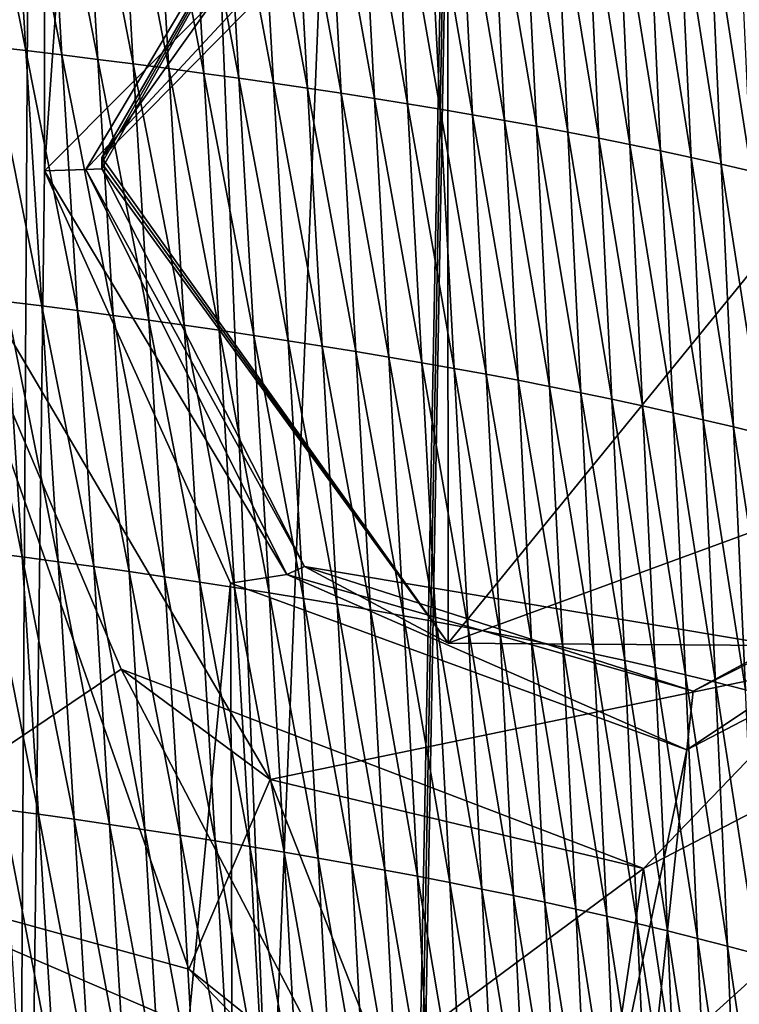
# Model space of a CAD drawing. Extents: x -65 to 446, y -88 to 1542.
# Tile 44 of 223: x 54.23 to 58.78, y -75.46 to -69.23. Entities that reach past the tile are written whole.
import ezdxf

# ---------------------------------------------------------------- set-up
doc = ezdxf.new("R2010")
doc.units = 0
doc.header["$LTSCALE"] = 74.25
for name, color, linetype in [('253', 7, 'CONTINUOUS'), ('259', 7, 'CONTINUOUS'), ('289', 7, 'CONTINUOUS'), ('290', 7, 'CONTINUOUS'), ('360', 7, 'CONTINUOUS'), ('370', 7, 'CONTINUOUS'), ('553', 7, 'CONTINUOUS'), ('641', 7, 'CONTINUOUS'), ('642', 7, 'CONTINUOUS'), ('673', 7, 'CONTINUOUS'), ('674', 7, 'CONTINUOUS'), ('739', 7, 'CONTINUOUS'), ('937', 7, 'CONTINUOUS')]:
    doc.layers.add(name, color=color, linetype=linetype)

msp = doc.modelspace()

# ---------------------------------------------------------------- linework, layer by layer
at = {"layer": '253', "color": 7, "linetype": 'CONTINUOUS'}
for points in [[(53.5, -70.1, -13.5554), (54.8775, -66.8596, -13.1229), (53.5, -50.6, -13.5554), (53.5, -70.1, -13.5554)], [(62.5, -70.1, -6.3048), (62.5, -50.6, -6.3048), (58.1748, -55.0966, -11.3654), (62.5, -70.1, -6.3048)], [(58.1912, -65.6041, -11.3536), (62.5, -70.1, -6.3048), (58.1748, -55.0966, -11.3654), (58.1912, -65.6041, -11.3536)], [(53.5, -70.1, -13.5554), (53, -74.6, -13.6748), (54.8736, -73.3366, -13.1243), (53.5, -70.1, -13.5554)], [(59.8267, -85.5815, -9.9718), (62.5, -70.1, -6.3048), (58.1748, -74.5966, -11.3654), (59.8267, -85.5815, -9.9718)], [(53, -74.6, -13.6748), (56.2702, -76.0088, -12.5174), (54.8736, -73.3366, -13.1243), (53, -74.6, -13.6748)], [(54.8736, -73.3366, -13.1243), (56.2702, -76.0088, -12.5174), (58.1748, -74.5966, -11.3654), (54.8736, -73.3366, -13.1243)], [(56.2702, -76.0088, -12.5174), (57.5, -79.1, -11.8216), (58.1748, -74.5966, -11.3654), (56.2702, -76.0088, -12.5174)], [(57.5, -79.1, -11.8216), (59.8267, -85.5815, -9.9718), (58.1748, -74.5966, -11.3654), (57.5, -79.1, -11.8216)]]:
    msp.add_3dface(points, dxfattribs=at)
at = {"layer": '259', "color": 7, "linetype": 'CONTINUOUS'}
for points in [[(62.6, -35.2556, 0), (50, -35.0357, 12.6), (62.0607, -77, 3.647), (62.6, -35.2556, 0)], [(62.0607, -77, 3.647), (50, -35.0357, 12.6), (50, -77, 12.6), (62.0607, -77, 3.647)], [(55.86, -54.5586, -11.1544), (53.5, -70.1, -12.1041), (53.5, -50.6, -12.1041), (55.86, -54.5586, -11.1544)], [(56.0941, -66.0235, -11.0282), (53.5, -70.1, -12.1041), (55.86, -54.5586, -11.1544), (56.0941, -66.0235, -11.0282)], [(55.3015, -75.2331, -11.4304), (53, -74.6, -12.2376), (53.5, -70.1, -12.1041), (55.3015, -75.2331, -11.4304)], [(55.8144, -74.0336, -11.1782), (55.3015, -75.2331, -11.4304), (53.5, -70.1, -12.1041), (55.8144, -74.0336, -11.1782)], [(61.5655, -72.8454, -5), (56.9799, -77, -10.49), (55.8144, -74.0336, -11.1782), (61.5655, -72.8454, -5)], [(62.0607, -77, 3.647), (56.9799, -77, -10.49), (61.5655, -72.8454, -5), (62.0607, -77, 3.647)], [(56.9799, -77, -10.49), (55.3015, -75.2331, -11.4304), (55.8144, -74.0336, -11.1782), (56.9799, -77, -10.49)]]:
    msp.add_3dface(points, dxfattribs=at)
at = {"layer": '289', "color": 7, "linetype": 'CONTINUOUS'}
for points in [[(54.6499, -70.1768, -15.207), (54.7508, -70.1726, -14.9057), (56.032, -72.6864, -14.4022), (54.6499, -70.1768, -15.207)], [(54.3881, -70.1838, -15.3865), (54.6499, -70.1768, -15.207), (55.9194, -72.737, -14.7501), (54.3881, -70.1838, -15.3865)], [(55.5642, -72.7931, -15.0013), (54.3881, -70.1838, -15.3865), (55.9194, -72.737, -14.7501), (55.5642, -72.7931, -15.0013)], [(55.9194, -72.737, -14.7501), (54.6499, -70.1768, -15.207), (56.032, -72.6864, -14.4022), (55.9194, -72.737, -14.7501)], [(61.379, -72.3185, -11.248), (58.4496, -73.8453, -13.5869), (60.6705, -72.3728, -11.5901), (61.379, -72.3185, -11.248)], [(60.6705, -72.3728, -11.5901), (58.4496, -73.8453, -13.5869), (58.4885, -73.4753, -13.3799), (60.6705, -72.3728, -11.5901)], [(60.6705, -72.3728, -11.5901), (58.4885, -73.4753, -13.3799), (59.0211, -73.1854, -12.4909), (60.6705, -72.3728, -11.5901)], [(58.4885, -73.4753, -13.3799), (55.9194, -72.737, -14.7501), (56.032, -72.6864, -14.4022), (58.4885, -73.4753, -13.3799)], [(59.0211, -73.1854, -12.4909), (58.4885, -73.4753, -13.3799), (56.032, -72.6864, -14.4022), (59.0211, -73.1854, -12.4909)], [(58.4496, -73.8453, -13.5869), (55.5642, -72.7931, -15.0013), (55.9194, -72.737, -14.7501), (58.4496, -73.8453, -13.5869)], [(58.4885, -73.4753, -13.3799), (58.4496, -73.8453, -13.5869), (55.9194, -72.737, -14.7501), (58.4885, -73.4753, -13.3799)]]:
    msp.add_3dface(points, dxfattribs=at)
at = {"layer": '290', "color": 7, "linetype": 'CONTINUOUS'}
for points in [[(54.3881, -70.1838, -15.3865), (58.2036, -66.3502, -13.7368), (54.6499, -70.1768, -15.207), (54.3881, -70.1838, -15.3865)], [(54.6499, -70.1768, -15.207), (58.2036, -66.3502, -13.7368), (56.4886, -67.0889, -14.4969), (54.6499, -70.1768, -15.207)], [(54.75, -70.1, -14.906), (56.4886, -67.0889, -14.4969), (57.9507, -66.8504, -13.3093), (54.75, -70.1, -14.906)], [(54.6499, -70.1768, -15.207), (56.4886, -67.0889, -14.4969), (54.7508, -70.1726, -14.9057), (54.6499, -70.1768, -15.207)], [(54.7502, -70.1367, -14.9059), (56.4886, -67.0889, -14.4969), (54.75, -70.1, -14.906), (54.7502, -70.1367, -14.9059)], [(54.7508, -70.1726, -14.9057), (56.4886, -67.0889, -14.4969), (54.7502, -70.1367, -14.9059), (54.7508, -70.1726, -14.9057)]]:
    msp.add_3dface(points, dxfattribs=at)
at = {"layer": '360', "color": 7, "linetype": 'CONTINUOUS'}
for points in [[(54.1744, -87.3989, -15.4458), (53.3836, -34.5, -15.6381), (54.3881, -50.6838, -15.3865), (54.1744, -87.3989, -15.4458)], [(54.3881, -70.1838, -15.3865), (54.1744, -87.3989, -15.4458), (54.3881, -50.6838, -15.3865), (54.3881, -70.1838, -15.3865)], [(55.5642, -53.2931, -15.0013), (54.3881, -70.1838, -15.3865), (54.3881, -50.6838, -15.3865), (55.5642, -53.2931, -15.0013)], [(58.2036, -66.3502, -13.7368), (54.3881, -70.1838, -15.3865), (55.5642, -53.2931, -15.0013), (58.2036, -66.3502, -13.7368)], [(62.8001, -87.2398, -9.5999), (57, -87.3898, -14.3875), (62.1278, -70.0052, -10.4363), (62.8001, -87.2398, -9.5999)], [(62.1278, -70.0052, -10.4363), (57, -87.3898, -14.3875), (61.379, -72.3185, -11.248), (62.1278, -70.0052, -10.4363)], [(55.5642, -72.7931, -15.0013), (54.1744, -87.3989, -15.4458), (54.3881, -70.1838, -15.3865), (55.5642, -72.7931, -15.0013)], [(61.379, -72.3185, -11.248), (57, -87.3898, -14.3875), (58.4496, -73.8453, -13.5869), (61.379, -72.3185, -11.248)], [(55.6123, -87.3959, -14.9834), (54.1744, -87.3989, -15.4458), (55.5642, -72.7931, -15.0013), (55.6123, -87.3959, -14.9834)], [(58.4496, -73.8453, -13.5869), (55.6123, -87.3959, -14.9834), (55.5642, -72.7931, -15.0013), (58.4496, -73.8453, -13.5869)], [(57, -87.3898, -14.3875), (55.6123, -87.3959, -14.9834), (58.4496, -73.8453, -13.5869), (57, -87.3898, -14.3875)]]:
    msp.add_3dface(points, dxfattribs=at)
at = {"layer": '370', "color": 7, "linetype": 'CONTINUOUS'}
for points in [[(53, -74.6, -13.6748), (53, -74.6, -12.2376), (55.3015, -75.2331, -11.4304), (53, -74.6, -13.6748)], [(56.2702, -76.0088, -12.5174), (53, -74.6, -13.6748), (55.3015, -75.2331, -11.4304), (56.2702, -76.0088, -12.5174)], [(56.9799, -77, -10.49), (56.2702, -76.0088, -12.5174), (55.3015, -75.2331, -11.4304), (56.9799, -77, -10.49)]]:
    msp.add_3dface(points, dxfattribs=at)
at = {"layer": '553', "color": 7, "linetype": 'CONTINUOUS'}
for points in [[(54.75, -70.1, -11.6704), (56.9368, -67.0288, -10.5186), (56.9406, -73.1725, -10.5161), (54.75, -70.1, -11.6704)], [(56.9368, -67.0288, -10.5186), (60.794, -68.4398, -6.5), (56.9406, -73.1725, -10.5161), (56.9368, -67.0288, -10.5186)], [(56.9406, -73.1725, -10.5161), (60.794, -68.4398, -6.5), (60.794, -71.7602, -6.5), (56.9406, -73.1725, -10.5161)]]:
    msp.add_3dface(points, dxfattribs=at)
at = {"layer": '641', "color": 7, "linetype": 'CONTINUOUS'}
for points in [[(54.75, -70.1, -14.906), (57.9507, -66.8504, -13.3093), (54.75, -70.1, -11.6704), (54.75, -70.1, -14.906)], [(54.75, -70.1, -11.6704), (57.9507, -66.8504, -13.3093), (56.9368, -67.0288, -10.5186), (54.75, -70.1, -11.6704)]]:
    msp.add_3dface(points, dxfattribs=at)
at = {"layer": '642', "color": 7, "linetype": 'CONTINUOUS'}
for points in [[(54.7502, -70.1367, -14.9059), (54.75, -70.1, -14.906), (56.9406, -73.1725, -10.5161), (54.7502, -70.1367, -14.9059)], [(54.75, -70.1, -14.906), (54.75, -70.1, -11.6704), (56.9406, -73.1725, -10.5161), (54.75, -70.1, -14.906)], [(54.7508, -70.1726, -14.9057), (54.7502, -70.1367, -14.9059), (56.9406, -73.1725, -10.5161), (54.7508, -70.1726, -14.9057)], [(56.032, -72.6864, -14.4022), (54.7508, -70.1726, -14.9057), (56.9406, -73.1725, -10.5161), (56.032, -72.6864, -14.4022)], [(59.0211, -73.1854, -12.4909), (56.9406, -73.1725, -10.5161), (60.794, -71.7602, -6.5), (59.0211, -73.1854, -12.4909)], [(59.0211, -73.1854, -12.4909), (56.032, -72.6864, -14.4022), (56.9406, -73.1725, -10.5161), (59.0211, -73.1854, -12.4909)]]:
    msp.add_3dface(points, dxfattribs=at)
at = {"layer": '673', "color": 7, "linetype": 'CONTINUOUS'}
for points in [[(62.5, -70.1, -6.3048), (58.1912, -65.6041, -11.3536), (62.5, -70.1, -5), (62.5, -70.1, -6.3048)], [(62.5, -70.1, -5), (58.1912, -65.6041, -11.3536), (62.26, -68.6499, -5), (62.5, -70.1, -5)], [(53.5, -70.1, -12.1041), (56.0941, -66.0235, -11.0282), (53.5, -70.1, -13.5554), (53.5, -70.1, -12.1041)], [(56.0941, -66.0235, -11.0282), (54.8775, -66.8596, -13.1229), (53.5, -70.1, -13.5554), (56.0941, -66.0235, -11.0282)]]:
    msp.add_3dface(points, dxfattribs=at)
at = {"layer": '674', "color": 7, "linetype": 'CONTINUOUS'}
for points in [[(55.8144, -74.0336, -11.1782), (53.5, -70.1, -12.1041), (54.8736, -73.3366, -13.1243), (55.8144, -74.0336, -11.1782)], [(53.5, -70.1, -12.1041), (53.5, -70.1, -13.5554), (54.8736, -73.3366, -13.1243), (53.5, -70.1, -12.1041)], [(62.5, -70.1, -6.3048), (61.5655, -72.8454, -5), (58.1748, -74.5966, -11.3654), (62.5, -70.1, -6.3048)], [(61.5655, -72.8454, -5), (55.8144, -74.0336, -11.1782), (58.1748, -74.5966, -11.3654), (61.5655, -72.8454, -5)], [(55.8144, -74.0336, -11.1782), (54.8736, -73.3366, -13.1243), (58.1748, -74.5966, -11.3654), (55.8144, -74.0336, -11.1782)]]:
    msp.add_3dface(points, dxfattribs=at)
at = {"layer": '739', "color": 7, "linetype": 'CONTINUOUS'}
for points in [[(54.0933, -33.843, 13.9243), (57.5549, -33.8057, 11.7864), (55.8127, -76.7334, 17.4236), (54.0933, -33.843, 13.9243)], [(55.8127, -76.7334, 17.4236), (57.5549, -33.8057, 11.7864), (56.7, -79.1, 17.0082), (55.8127, -76.7334, 17.4236)], [(56.7, -81.041, 17.2233), (57.5549, -33.8057, 11.7864), (59.7708, -81.9913, 13.5274), (56.7, -81.041, 17.2233)], [(56.7, -81.041, 17.2233), (56.7, -80.0717, 17.1158), (57.5549, -33.8057, 11.7864), (56.7, -81.041, 17.2233)], [(56.7, -79.1, 17.0082), (57.5549, -33.8057, 11.7864), (56.7, -80.0717, 17.1158), (56.7, -79.1, 17.0082)], [(59.7708, -81.9913, 13.5274), (57.5549, -33.8057, 11.7864), (59.9522, -45.5035, 9.8465), (59.7708, -81.9913, 13.5274)], [(53.1, -75.5, 18.618), (54.0933, -33.843, 13.9243), (55.8127, -76.7334, 17.4236), (53.1, -75.5, 18.618)]]:
    msp.add_3dface(points, dxfattribs=at)
at = {"layer": '937', "color": 7, "linetype": 'CONTINUOUS'}
for points in [[(54.0418, -69.3975, 20.7938), (54.2702, -69.424, 20.7145), (53.9444, -67.7787, 20.645), (54.0418, -69.3975, 20.7938)], [(53.9444, -67.7787, 20.645), (54.2702, -69.424, 20.7145), (54.1737, -67.8035, 20.5661), (53.9444, -67.7787, 20.645)], [(54.2702, -69.424, 20.7145), (54.4978, -69.4514, 20.6307), (54.1737, -67.8035, 20.5661), (54.2702, -69.424, 20.7145)], [(54.1737, -67.8035, 20.5661), (54.4978, -69.4514, 20.6307), (54.4022, -67.8292, 20.4827), (54.1737, -67.8035, 20.5661)], [(54.4978, -69.4514, 20.6307), (54.7244, -69.4796, 20.5429), (54.4022, -67.8292, 20.4827), (54.4978, -69.4514, 20.6307)], [(54.4022, -67.8292, 20.4827), (54.7244, -69.4796, 20.5429), (54.6295, -67.8556, 20.3952), (54.4022, -67.8292, 20.4827)], [(54.7244, -69.4796, 20.5429), (54.9497, -69.5086, 20.4515), (54.6295, -67.8556, 20.3952), (54.7244, -69.4796, 20.5429)], [(54.6295, -67.8556, 20.3952), (54.9497, -69.5086, 20.4515), (54.8556, -67.8828, 20.3042), (54.6295, -67.8556, 20.3952)], [(54.9497, -69.5086, 20.4515), (55.1737, -69.5382, 20.3571), (54.8556, -67.8828, 20.3042), (54.9497, -69.5086, 20.4515)], [(54.8556, -67.8828, 20.3042), (55.1737, -69.5382, 20.3571), (55.0804, -67.9106, 20.2102), (54.8556, -67.8828, 20.3042)], [(55.1737, -69.5382, 20.3571), (55.3961, -69.5684, 20.2601), (55.0804, -67.9106, 20.2102), (55.1737, -69.5382, 20.3571)], [(55.0804, -67.9106, 20.2102), (55.3961, -69.5684, 20.2601), (55.3036, -67.9389, 20.1136), (55.0804, -67.9106, 20.2102)], [(55.3961, -69.5684, 20.2601), (55.6167, -69.5991, 20.1606), (55.3036, -67.9389, 20.1136), (55.3961, -69.5684, 20.2601)], [(55.3036, -67.9389, 20.1136), (55.6167, -69.5991, 20.1606), (55.525, -67.9677, 20.0146), (55.3036, -67.9389, 20.1136)], [(55.6167, -69.5991, 20.1606), (55.835, -69.6304, 20.0586), (55.525, -67.9677, 20.0146), (55.6167, -69.5991, 20.1606)], [(55.525, -67.9677, 20.0146), (55.835, -69.6304, 20.0586), (55.7442, -67.997, 19.913), (55.525, -67.9677, 20.0146)], [(55.835, -69.6304, 20.0586), (56.0509, -69.6622, 19.9542), (55.7442, -67.997, 19.913), (55.835, -69.6304, 20.0586)], [(55.7442, -67.997, 19.913), (56.0509, -69.6622, 19.9542), (55.9611, -68.0268, 19.8091), (55.7442, -67.997, 19.913)], [(56.0509, -69.6622, 19.9542), (56.2643, -69.6944, 19.8472), (55.9611, -68.0268, 19.8091), (56.0509, -69.6622, 19.9542)], [(55.9611, -68.0268, 19.8091), (56.2643, -69.6944, 19.8472), (56.1755, -68.057, 19.7027), (55.9611, -68.0268, 19.8091)], [(56.2643, -69.6944, 19.8472), (56.4752, -69.7273, 19.7375), (56.1755, -68.057, 19.7027), (56.2643, -69.6944, 19.8472)], [(56.1755, -68.057, 19.7027), (56.4752, -69.7273, 19.7375), (56.3875, -68.0878, 19.5934), (56.1755, -68.057, 19.7027)], [(56.4752, -69.7273, 19.7375), (56.6838, -69.7607, 19.6246), (56.3875, -68.0878, 19.5934), (56.4752, -69.7273, 19.7375)], [(56.3875, -68.0878, 19.5934), (56.6838, -69.7607, 19.6246), (56.5973, -68.1191, 19.4811), (56.3875, -68.0878, 19.5934)], [(56.6838, -69.7607, 19.6246), (56.8902, -69.7949, 19.5082), (56.5973, -68.1191, 19.4811), (56.6838, -69.7607, 19.6246)], [(56.5973, -68.1191, 19.4811), (56.8902, -69.7949, 19.5082), (56.8049, -68.1511, 19.3654), (56.5973, -68.1191, 19.4811)], [(56.8902, -69.7949, 19.5082), (57.0946, -69.8298, 19.3882), (56.8049, -68.1511, 19.3654), (56.8902, -69.7949, 19.5082)], [(56.8049, -68.1511, 19.3654), (57.0946, -69.8298, 19.3882), (57.0105, -68.1838, 19.246), (56.8049, -68.1511, 19.3654)], [(57.0946, -69.8298, 19.3882), (57.297, -69.8655, 19.2643), (57.0105, -68.1838, 19.246), (57.0946, -69.8298, 19.3882)], [(57.0105, -68.1838, 19.246), (57.297, -69.8655, 19.2643), (57.2141, -68.2173, 19.1227), (57.0105, -68.1838, 19.246)], [(57.297, -69.8655, 19.2643), (57.4976, -69.902, 19.1361), (57.2141, -68.2173, 19.1227), (57.297, -69.8655, 19.2643)], [(57.2141, -68.2173, 19.1227), (57.4976, -69.902, 19.1361), (57.4159, -68.2515, 18.9952), (57.2141, -68.2173, 19.1227)], [(57.4976, -69.902, 19.1361), (57.6964, -69.9395, 19.0035), (57.4159, -68.2515, 18.9952), (57.4976, -69.902, 19.1361)], [(57.4159, -68.2515, 18.9952), (57.6964, -69.9395, 19.0035), (57.616, -68.2867, 18.8633), (57.4159, -68.2515, 18.9952)], [(57.6964, -69.9395, 19.0035), (57.8936, -69.978, 18.8662), (57.616, -68.2867, 18.8633), (57.6964, -69.9395, 19.0035)], [(57.616, -68.2867, 18.8633), (57.8936, -69.978, 18.8662), (57.8144, -68.3228, 18.7267), (57.616, -68.2867, 18.8633)], [(57.8936, -69.978, 18.8662), (58.0891, -70.0175, 18.7238), (57.8144, -68.3228, 18.7267), (57.8936, -69.978, 18.8662)], [(57.8144, -68.3228, 18.7267), (58.0891, -70.0175, 18.7238), (58.011, -68.3599, 18.5851), (57.8144, -68.3228, 18.7267)], [(58.0891, -70.0175, 18.7238), (58.283, -70.0581, 18.576), (58.011, -68.3599, 18.5851), (58.0891, -70.0175, 18.7238)], [(58.011, -68.3599, 18.5851), (58.283, -70.0581, 18.576), (58.2059, -68.398, 18.4381), (58.011, -68.3599, 18.5851)], [(58.283, -70.0581, 18.576), (58.4753, -70.0998, 18.4227), (58.2059, -68.398, 18.4381), (58.283, -70.0581, 18.576)], [(58.2059, -68.398, 18.4381), (58.4753, -70.0998, 18.4227), (58.3991, -68.4372, 18.2856), (58.2059, -68.398, 18.4381)], [(58.4753, -70.0998, 18.4227), (58.666, -70.1428, 18.2636), (58.3991, -68.4372, 18.2856), (58.4753, -70.0998, 18.4227)], [(58.3991, -68.4372, 18.2856), (58.666, -70.1428, 18.2636), (58.5907, -68.4776, 18.1274), (58.3991, -68.4372, 18.2856)], [(58.666, -70.1428, 18.2636), (58.8553, -70.187, 18.0984), (58.5907, -68.4776, 18.1274), (58.666, -70.1428, 18.2636)], [(58.5907, -68.4776, 18.1274), (58.8553, -70.187, 18.0984), (58.7806, -68.5193, 17.9631), (58.5907, -68.4776, 18.1274)], [(54.1438, -71.011, 20.9393), (54.3711, -71.0392, 20.8595), (54.0418, -69.3975, 20.7938), (54.1438, -71.011, 20.9393)], [(54.0418, -69.3975, 20.7938), (54.3711, -71.0392, 20.8595), (54.2702, -69.424, 20.7145), (54.0418, -69.3975, 20.7938)], [(54.3711, -71.0392, 20.8595), (54.5977, -71.0684, 20.7753), (54.2702, -69.424, 20.7145), (54.3711, -71.0392, 20.8595)], [(54.2702, -69.424, 20.7145), (54.5977, -71.0684, 20.7753), (54.4978, -69.4514, 20.6307), (54.2702, -69.424, 20.7145)], [(54.5977, -71.0684, 20.7753), (54.8233, -71.0984, 20.6871), (54.4978, -69.4514, 20.6307), (54.5977, -71.0684, 20.7753)], [(54.4978, -69.4514, 20.6307), (54.8233, -71.0984, 20.6871), (54.7244, -69.4796, 20.5429), (54.4978, -69.4514, 20.6307)], [(54.8233, -71.0984, 20.6871), (55.0478, -71.1292, 20.5954), (54.7244, -69.4796, 20.5429), (54.8233, -71.0984, 20.6871)], [(54.7244, -69.4796, 20.5429), (55.0478, -71.1292, 20.5954), (54.9497, -69.5086, 20.4515), (54.7244, -69.4796, 20.5429)], [(55.0478, -71.1292, 20.5954), (55.2709, -71.1607, 20.5006), (54.9497, -69.5086, 20.4515), (55.0478, -71.1292, 20.5954)], [(54.9497, -69.5086, 20.4515), (55.2709, -71.1607, 20.5006), (55.1737, -69.5382, 20.3571), (54.9497, -69.5086, 20.4515)], [(55.2709, -71.1607, 20.5006), (55.4924, -71.1928, 20.4032), (55.1737, -69.5382, 20.3571), (55.2709, -71.1607, 20.5006)], [(55.1737, -69.5382, 20.3571), (55.4924, -71.1928, 20.4032), (55.3961, -69.5684, 20.2601), (55.1737, -69.5382, 20.3571)], [(55.4924, -71.1928, 20.4032), (55.7119, -71.2256, 20.3032), (55.3961, -69.5684, 20.2601), (55.4924, -71.1928, 20.4032)], [(55.3961, -69.5684, 20.2601), (55.7119, -71.2256, 20.3032), (55.6167, -69.5991, 20.1606), (55.3961, -69.5684, 20.2601)], [(55.7119, -71.2256, 20.3032), (55.9293, -71.2589, 20.2007), (55.6167, -69.5991, 20.1606), (55.7119, -71.2256, 20.3032)], [(55.6167, -69.5991, 20.1606), (55.9293, -71.2589, 20.2007), (55.835, -69.6304, 20.0586), (55.6167, -69.5991, 20.1606)], [(55.9293, -71.2589, 20.2007), (56.1441, -71.2927, 20.0957), (55.835, -69.6304, 20.0586), (55.9293, -71.2589, 20.2007)], [(55.835, -69.6304, 20.0586), (56.1441, -71.2927, 20.0957), (56.0509, -69.6622, 19.9542), (55.835, -69.6304, 20.0586)], [(56.1441, -71.2927, 20.0957), (56.3562, -71.3271, 19.9882), (56.0509, -69.6622, 19.9542), (56.1441, -71.2927, 20.0957)], [(56.0509, -69.6622, 19.9542), (56.3562, -71.3271, 19.9882), (56.2643, -69.6944, 19.8472), (56.0509, -69.6622, 19.9542)], [(56.3562, -71.3271, 19.9882), (56.5659, -71.3621, 19.8779), (56.2643, -69.6944, 19.8472), (56.3562, -71.3271, 19.9882)], [(56.2643, -69.6944, 19.8472), (56.5659, -71.3621, 19.8779), (56.4752, -69.7273, 19.7375), (56.2643, -69.6944, 19.8472)], [(56.5659, -71.3621, 19.8779), (56.7732, -71.3977, 19.7644), (56.4752, -69.7273, 19.7375), (56.5659, -71.3621, 19.8779)], [(56.4752, -69.7273, 19.7375), (56.7732, -71.3977, 19.7644), (56.6838, -69.7607, 19.6246), (56.4752, -69.7273, 19.7375)], [(56.7732, -71.3977, 19.7644), (56.9782, -71.4341, 19.6474), (56.6838, -69.7607, 19.6246), (56.7732, -71.3977, 19.7644)], [(56.6838, -69.7607, 19.6246), (56.9782, -71.4341, 19.6474), (56.8902, -69.7949, 19.5082), (56.6838, -69.7607, 19.6246)], [(56.9782, -71.4341, 19.6474), (57.1812, -71.4713, 19.5268), (56.8902, -69.7949, 19.5082), (56.9782, -71.4341, 19.6474)], [(56.8902, -69.7949, 19.5082), (57.1812, -71.4713, 19.5268), (57.0946, -69.8298, 19.3882), (56.8902, -69.7949, 19.5082)], [(57.1812, -71.4713, 19.5268), (57.3822, -71.5093, 19.4021), (57.0946, -69.8298, 19.3882), (57.1812, -71.4713, 19.5268)], [(57.0946, -69.8298, 19.3882), (57.3822, -71.5093, 19.4021), (57.297, -69.8655, 19.2643), (57.0946, -69.8298, 19.3882)], [(57.3822, -71.5093, 19.4021), (57.5814, -71.5482, 19.2733), (57.297, -69.8655, 19.2643), (57.3822, -71.5093, 19.4021)], [(57.297, -69.8655, 19.2643), (57.5814, -71.5482, 19.2733), (57.4976, -69.902, 19.1361), (57.297, -69.8655, 19.2643)], [(57.5814, -71.5482, 19.2733), (57.779, -71.5881, 19.1399), (57.4976, -69.902, 19.1361), (57.5814, -71.5482, 19.2733)], [(57.4976, -69.902, 19.1361), (57.779, -71.5881, 19.1399), (57.6964, -69.9395, 19.0035), (57.4976, -69.902, 19.1361)], [(57.779, -71.5881, 19.1399), (57.9748, -71.6289, 19.0019), (57.6964, -69.9395, 19.0035), (57.779, -71.5881, 19.1399)], [(57.6964, -69.9395, 19.0035), (57.9748, -71.6289, 19.0019), (57.8936, -69.978, 18.8662), (57.6964, -69.9395, 19.0035)], [(57.9748, -71.6289, 19.0019), (58.1691, -71.6709, 18.8587), (57.8936, -69.978, 18.8662), (57.9748, -71.6289, 19.0019)], [(57.8936, -69.978, 18.8662), (58.1691, -71.6709, 18.8587), (58.0891, -70.0175, 18.7238), (57.8936, -69.978, 18.8662)], [(58.1691, -71.6709, 18.8587), (58.3619, -71.714, 18.7102), (58.0891, -70.0175, 18.7238), (58.1691, -71.6709, 18.8587)], [(58.0891, -70.0175, 18.7238), (58.3619, -71.714, 18.7102), (58.283, -70.0581, 18.576), (58.0891, -70.0175, 18.7238)], [(58.3619, -71.714, 18.7102), (58.5531, -71.7583, 18.5561), (58.283, -70.0581, 18.576), (58.3619, -71.714, 18.7102)], [(58.283, -70.0581, 18.576), (58.5531, -71.7583, 18.5561), (58.4753, -70.0998, 18.4227), (58.283, -70.0581, 18.576)], [(58.5531, -71.7583, 18.5561), (58.743, -71.8039, 18.3962), (58.4753, -70.0998, 18.4227), (58.5531, -71.7583, 18.5561)], [(58.4753, -70.0998, 18.4227), (58.743, -71.8039, 18.3962), (58.666, -70.1428, 18.2636), (58.4753, -70.0998, 18.4227)], [(58.743, -71.8039, 18.3962), (58.9316, -71.8507, 18.2302), (58.666, -70.1428, 18.2636), (58.743, -71.8039, 18.3962)], [(58.666, -70.1428, 18.2636), (58.9316, -71.8507, 18.2302), (58.8553, -70.187, 18.0984), (58.666, -70.1428, 18.2636)], [(54.0212, -72.5976, 21.1583), (54.2475, -72.6266, 21.0823), (53.9162, -70.9837, 21.0147), (54.0212, -72.5976, 21.1583)], [(53.9162, -70.9837, 21.0147), (54.2475, -72.6266, 21.0823), (54.1438, -71.011, 20.9393), (53.9162, -70.9837, 21.0147)], [(54.2475, -72.6266, 21.0823), (54.4737, -72.6565, 21.002), (54.1438, -71.011, 20.9393), (54.2475, -72.6266, 21.0823)], [(54.1438, -71.011, 20.9393), (54.4737, -72.6565, 21.002), (54.3711, -71.0392, 20.8595), (54.1438, -71.011, 20.9393)], [(54.4737, -72.6565, 21.002), (54.6992, -72.6875, 20.9174), (54.3711, -71.0392, 20.8595), (54.4737, -72.6565, 21.002)], [(54.3711, -71.0392, 20.8595), (54.6992, -72.6875, 20.9174), (54.5977, -71.0684, 20.7753), (54.3711, -71.0392, 20.8595)], [(54.6992, -72.6875, 20.9174), (54.9238, -72.7193, 20.8288), (54.5977, -71.0684, 20.7753), (54.6992, -72.6875, 20.9174)], [(54.5977, -71.0684, 20.7753), (54.9238, -72.7193, 20.8288), (54.8233, -71.0984, 20.6871), (54.5977, -71.0684, 20.7753)], [(54.9238, -72.7193, 20.8288), (55.1472, -72.7519, 20.7367), (54.8233, -71.0984, 20.6871), (54.9238, -72.7193, 20.8288)], [(54.8233, -71.0984, 20.6871), (55.1472, -72.7519, 20.7367), (55.0478, -71.1292, 20.5954), (54.8233, -71.0984, 20.6871)], [(55.1472, -72.7519, 20.7367), (55.3693, -72.7853, 20.6416), (55.0478, -71.1292, 20.5954), (55.1472, -72.7519, 20.7367)], [(55.0478, -71.1292, 20.5954), (55.3693, -72.7853, 20.6416), (55.2709, -71.1607, 20.5006), (55.0478, -71.1292, 20.5954)], [(55.3693, -72.7853, 20.6416), (55.5898, -72.8194, 20.5437), (55.2709, -71.1607, 20.5006), (55.3693, -72.7853, 20.6416)], [(55.2709, -71.1607, 20.5006), (55.5898, -72.8194, 20.5437), (55.4924, -71.1928, 20.4032), (55.2709, -71.1607, 20.5006)], [(55.5898, -72.8194, 20.5437), (55.8083, -72.8541, 20.4432), (55.4924, -71.1928, 20.4032), (55.5898, -72.8194, 20.5437)], [(55.4924, -71.1928, 20.4032), (55.8083, -72.8541, 20.4432), (55.7119, -71.2256, 20.3032), (55.4924, -71.1928, 20.4032)], [(55.8083, -72.8541, 20.4432), (56.0246, -72.8894, 20.3402), (55.7119, -71.2256, 20.3032), (55.8083, -72.8541, 20.4432)], [(55.7119, -71.2256, 20.3032), (56.0246, -72.8894, 20.3402), (55.9293, -71.2589, 20.2007), (55.7119, -71.2256, 20.3032)], [(56.0246, -72.8894, 20.3402), (56.2381, -72.9253, 20.2347), (55.9293, -71.2589, 20.2007), (56.0246, -72.8894, 20.3402)], [(55.9293, -71.2589, 20.2007), (56.2381, -72.9253, 20.2347), (56.1441, -71.2927, 20.0957), (55.9293, -71.2589, 20.2007)], [(56.2381, -72.9253, 20.2347), (56.449, -72.9617, 20.1265), (56.1441, -71.2927, 20.0957), (56.2381, -72.9253, 20.2347)], [(56.1441, -71.2927, 20.0957), (56.449, -72.9617, 20.1265), (56.3562, -71.3271, 19.9882), (56.1441, -71.2927, 20.0957)], [(56.449, -72.9617, 20.1265), (56.6573, -72.9989, 20.0156), (56.3562, -71.3271, 19.9882), (56.449, -72.9617, 20.1265)], [(56.3562, -71.3271, 19.9882), (56.6573, -72.9989, 20.0156), (56.5659, -71.3621, 19.8779), (56.3562, -71.3271, 19.9882)], [(56.6573, -72.9989, 20.0156), (56.8631, -73.0367, 19.9014), (56.5659, -71.3621, 19.8779), (56.6573, -72.9989, 20.0156)], [(56.5659, -71.3621, 19.8779), (56.8631, -73.0367, 19.9014), (56.7732, -71.3977, 19.7644), (56.5659, -71.3621, 19.8779)], [(56.8631, -73.0367, 19.9014), (57.0667, -73.0753, 19.7837), (56.7732, -71.3977, 19.7644), (56.8631, -73.0367, 19.9014)], [(56.7732, -71.3977, 19.7644), (57.0667, -73.0753, 19.7837), (56.9782, -71.4341, 19.6474), (56.7732, -71.3977, 19.7644)], [(57.0667, -73.0753, 19.7837), (57.2682, -73.1147, 19.6624), (56.9782, -71.4341, 19.6474), (57.0667, -73.0753, 19.7837)], [(56.9782, -71.4341, 19.6474), (57.2682, -73.1147, 19.6624), (57.1812, -71.4713, 19.5268), (56.9782, -71.4341, 19.6474)], [(57.2682, -73.1147, 19.6624), (57.4678, -73.155, 19.537), (57.1812, -71.4713, 19.5268), (57.2682, -73.1147, 19.6624)], [(57.1812, -71.4713, 19.5268), (57.4678, -73.155, 19.537), (57.3822, -71.5093, 19.4021), (57.1812, -71.4713, 19.5268)], [(57.4678, -73.155, 19.537), (57.6655, -73.1963, 19.4074), (57.3822, -71.5093, 19.4021), (57.4678, -73.155, 19.537)], [(57.3822, -71.5093, 19.4021), (57.6655, -73.1963, 19.4074), (57.5814, -71.5482, 19.2733), (57.3822, -71.5093, 19.4021)], [(57.6655, -73.1963, 19.4074), (57.8616, -73.2385, 19.2734), (57.5814, -71.5482, 19.2733), (57.6655, -73.1963, 19.4074)], [(57.5814, -71.5482, 19.2733), (57.8616, -73.2385, 19.2734), (57.779, -71.5881, 19.1399), (57.5814, -71.5482, 19.2733)], [(57.8616, -73.2385, 19.2734), (58.0561, -73.2818, 19.1345), (57.779, -71.5881, 19.1399), (57.8616, -73.2385, 19.2734)], [(57.779, -71.5881, 19.1399), (58.0561, -73.2818, 19.1345), (57.9748, -71.6289, 19.0019), (57.779, -71.5881, 19.1399)], [(58.0561, -73.2818, 19.1345), (58.249, -73.3263, 18.9906), (57.9748, -71.6289, 19.0019), (58.0561, -73.2818, 19.1345)], [(57.9748, -71.6289, 19.0019), (58.249, -73.3263, 18.9906), (58.1691, -71.6709, 18.8587), (57.9748, -71.6289, 19.0019)], [(58.249, -73.3263, 18.9906), (58.4406, -73.3719, 18.8413), (58.1691, -71.6709, 18.8587), (58.249, -73.3263, 18.9906)], [(58.1691, -71.6709, 18.8587), (58.4406, -73.3719, 18.8413), (58.3619, -71.714, 18.7102), (58.1691, -71.6709, 18.8587)], [(58.4406, -73.3719, 18.8413), (58.6308, -73.4187, 18.6865), (58.3619, -71.714, 18.7102), (58.4406, -73.3719, 18.8413)], [(58.3619, -71.714, 18.7102), (58.6308, -73.4187, 18.6865), (58.5531, -71.7583, 18.5561), (58.3619, -71.714, 18.7102)], [(58.6308, -73.4187, 18.6865), (58.8198, -73.4668, 18.5258), (58.5531, -71.7583, 18.5561), (58.6308, -73.4187, 18.6865)], [(58.5531, -71.7583, 18.5561), (58.8198, -73.4668, 18.5258), (58.743, -71.8039, 18.3962), (58.5531, -71.7583, 18.5561)], [(58.8198, -73.4668, 18.5258), (59.0077, -73.5163, 18.3591), (58.743, -71.8039, 18.3962), (58.8198, -73.4668, 18.5258)], [(58.743, -71.8039, 18.3962), (59.0077, -73.5163, 18.3591), (58.9316, -71.8507, 18.2302), (58.743, -71.8039, 18.3962)], [(54.1253, -74.2229, 21.3006), (54.3503, -74.2535, 21.224), (54.0212, -72.5976, 21.1583), (54.1253, -74.2229, 21.3006)], [(54.0212, -72.5976, 21.1583), (54.3503, -74.2535, 21.224), (54.2475, -72.6266, 21.0823), (54.0212, -72.5976, 21.1583)], [(54.3503, -74.2535, 21.224), (54.5752, -74.2851, 21.1431), (54.2475, -72.6266, 21.0823), (54.3503, -74.2535, 21.224)], [(54.2475, -72.6266, 21.0823), (54.5752, -74.2851, 21.1431), (54.4737, -72.6565, 21.002), (54.2475, -72.6266, 21.0823)], [(54.5752, -74.2851, 21.1431), (54.7996, -74.3176, 21.058), (54.4737, -72.6565, 21.002), (54.5752, -74.2851, 21.1431)], [(54.4737, -72.6565, 21.002), (54.7996, -74.3176, 21.058), (54.6992, -72.6875, 20.9174), (54.4737, -72.6565, 21.002)], [(54.7996, -74.3176, 21.058), (55.0231, -74.3511, 20.9691), (54.6992, -72.6875, 20.9174), (54.7996, -74.3176, 21.058)], [(54.6992, -72.6875, 20.9174), (55.0231, -74.3511, 20.9691), (54.9238, -72.7193, 20.8288), (54.6992, -72.6875, 20.9174)], [(55.0231, -74.3511, 20.9691), (55.2456, -74.3855, 20.8766), (54.9238, -72.7193, 20.8288), (55.0231, -74.3511, 20.9691)], [(54.9238, -72.7193, 20.8288), (55.2456, -74.3855, 20.8766), (55.1472, -72.7519, 20.7367), (54.9238, -72.7193, 20.8288)], [(55.2456, -74.3855, 20.8766), (55.4667, -74.4207, 20.7811), (55.1472, -72.7519, 20.7367), (55.2456, -74.3855, 20.8766)], [(55.1472, -72.7519, 20.7367), (55.4667, -74.4207, 20.7811), (55.3693, -72.7853, 20.6416), (55.1472, -72.7519, 20.7367)], [(55.4667, -74.4207, 20.7811), (55.6861, -74.4566, 20.6827), (55.3693, -72.7853, 20.6416), (55.4667, -74.4207, 20.7811)], [(55.3693, -72.7853, 20.6416), (55.6861, -74.4566, 20.6827), (55.5898, -72.8194, 20.5437), (55.3693, -72.7853, 20.6416)], [(55.6861, -74.4566, 20.6827), (55.9035, -74.4931, 20.5817), (55.5898, -72.8194, 20.5437), (55.6861, -74.4566, 20.6827)], [(55.5898, -72.8194, 20.5437), (55.9035, -74.4931, 20.5817), (55.8083, -72.8541, 20.4432), (55.5898, -72.8194, 20.5437)], [(55.9035, -74.4931, 20.5817), (56.1186, -74.5304, 20.4781), (55.8083, -72.8541, 20.4432), (55.9035, -74.4931, 20.5817)], [(55.8083, -72.8541, 20.4432), (56.1186, -74.5304, 20.4781), (56.0246, -72.8894, 20.3402), (55.8083, -72.8541, 20.4432)], [(56.1186, -74.5304, 20.4781), (56.3309, -74.5682, 20.3719), (56.0246, -72.8894, 20.3402), (56.1186, -74.5304, 20.4781)], [(56.0246, -72.8894, 20.3402), (56.3309, -74.5682, 20.3719), (56.2381, -72.9253, 20.2347), (56.0246, -72.8894, 20.3402)], [(56.3309, -74.5682, 20.3719), (56.5404, -74.6067, 20.2631), (56.2381, -72.9253, 20.2347), (56.3309, -74.5682, 20.3719)], [(56.2381, -72.9253, 20.2347), (56.5404, -74.6067, 20.2631), (56.449, -72.9617, 20.1265), (56.2381, -72.9253, 20.2347)], [(56.5404, -74.6067, 20.2631), (56.7472, -74.6458, 20.1514), (56.449, -72.9617, 20.1265), (56.5404, -74.6067, 20.2631)], [(56.449, -72.9617, 20.1265), (56.7472, -74.6458, 20.1514), (56.6573, -72.9989, 20.0156), (56.449, -72.9617, 20.1265)], [(56.7472, -74.6458, 20.1514), (56.9516, -74.6857, 20.0365), (56.6573, -72.9989, 20.0156), (56.7472, -74.6458, 20.1514)], [(56.6573, -72.9989, 20.0156), (56.9516, -74.6857, 20.0365), (56.8631, -73.0367, 19.9014), (56.6573, -72.9989, 20.0156)], [(56.9516, -74.6857, 20.0365), (57.1537, -74.7264, 19.9181), (56.8631, -73.0367, 19.9014), (56.9516, -74.6857, 20.0365)], [(56.8631, -73.0367, 19.9014), (57.1537, -74.7264, 19.9181), (57.0667, -73.0753, 19.7837), (56.8631, -73.0367, 19.9014)], [(57.1537, -74.7264, 19.9181), (57.3536, -74.768, 19.796), (57.0667, -73.0753, 19.7837), (57.1537, -74.7264, 19.9181)], [(57.0667, -73.0753, 19.7837), (57.3536, -74.768, 19.796), (57.2682, -73.1147, 19.6624), (57.0667, -73.0753, 19.7837)], [(57.3536, -74.768, 19.796), (57.5516, -74.8105, 19.6699), (57.2682, -73.1147, 19.6624), (57.3536, -74.768, 19.796)], [(57.2682, -73.1147, 19.6624), (57.5516, -74.8105, 19.6699), (57.4678, -73.155, 19.537), (57.2682, -73.1147, 19.6624)], [(57.5516, -74.8105, 19.6699), (57.7478, -74.854, 19.5395), (57.4678, -73.155, 19.537), (57.5516, -74.8105, 19.6699)], [(57.4678, -73.155, 19.537), (57.7478, -74.854, 19.5395), (57.6655, -73.1963, 19.4074), (57.4678, -73.155, 19.537)], [(57.7478, -74.854, 19.5395), (57.9423, -74.8985, 19.4046), (57.6655, -73.1963, 19.4074), (57.7478, -74.854, 19.5395)], [(57.6655, -73.1963, 19.4074), (57.9423, -74.8985, 19.4046), (57.8616, -73.2385, 19.2734), (57.6655, -73.1963, 19.4074)], [(57.9423, -74.8985, 19.4046), (58.1354, -74.9442, 19.265), (57.8616, -73.2385, 19.2734), (57.9423, -74.8985, 19.4046)], [(57.8616, -73.2385, 19.2734), (58.1354, -74.9442, 19.265), (58.0561, -73.2818, 19.1345), (57.8616, -73.2385, 19.2734)], [(58.1354, -74.9442, 19.265), (58.327, -74.9909, 19.1203), (58.0561, -73.2818, 19.1345), (58.1354, -74.9442, 19.265)], [(58.0561, -73.2818, 19.1345), (58.327, -74.9909, 19.1203), (58.249, -73.3263, 18.9906), (58.0561, -73.2818, 19.1345)], [(58.327, -74.9909, 19.1203), (58.5173, -75.0389, 18.9703), (58.249, -73.3263, 18.9906), (58.327, -74.9909, 19.1203)], [(58.249, -73.3263, 18.9906), (58.5173, -75.0389, 18.9703), (58.4406, -73.3719, 18.8413), (58.249, -73.3263, 18.9906)], [(58.5173, -75.0389, 18.9703), (58.7065, -75.0882, 18.8147), (58.4406, -73.3719, 18.8413), (58.5173, -75.0389, 18.9703)], [(58.4406, -73.3719, 18.8413), (58.7065, -75.0882, 18.8147), (58.6308, -73.4187, 18.6865), (58.4406, -73.3719, 18.8413)], [(58.7065, -75.0882, 18.8147), (58.8946, -75.1388, 18.6533), (58.6308, -73.4187, 18.6865), (58.7065, -75.0882, 18.8147)], [(58.6308, -73.4187, 18.6865), (58.8946, -75.1388, 18.6533), (58.8198, -73.4668, 18.5258), (58.6308, -73.4187, 18.6865)], [(54.2292, -75.9057, 21.4464), (54.4527, -75.9373, 21.369), (54.1253, -74.2229, 21.3006), (54.2292, -75.9057, 21.4464)], [(54.1253, -74.2229, 21.3006), (54.4527, -75.9373, 21.369), (54.3503, -74.2535, 21.224), (54.1253, -74.2229, 21.3006)], [(54.4527, -75.9373, 21.369), (54.6763, -75.97, 21.2875), (54.3503, -74.2535, 21.224), (54.4527, -75.9373, 21.369)], [(54.3503, -74.2535, 21.224), (54.6763, -75.97, 21.2875), (54.5752, -74.2851, 21.1431), (54.3503, -74.2535, 21.224)], [(54.6763, -75.97, 21.2875), (54.8995, -76.0037, 21.2018), (54.5752, -74.2851, 21.1431), (54.6763, -75.97, 21.2875)], [(54.5752, -74.2851, 21.1431), (54.8995, -76.0037, 21.2018), (54.7996, -74.3176, 21.058), (54.5752, -74.2851, 21.1431)], [(54.8995, -76.0037, 21.2018), (55.1219, -76.0383, 21.1124), (54.7996, -74.3176, 21.058), (54.8995, -76.0037, 21.2018)], [(54.7996, -74.3176, 21.058), (55.1219, -76.0383, 21.1124), (55.0231, -74.3511, 20.9691), (54.7996, -74.3176, 21.058)], [(55.1219, -76.0383, 21.1124), (55.3433, -76.0739, 21.0195), (55.0231, -74.3511, 20.9691), (55.1219, -76.0383, 21.1124)], [(55.0231, -74.3511, 20.9691), (55.3433, -76.0739, 21.0195), (55.2456, -74.3855, 20.8766), (55.0231, -74.3511, 20.9691)], [(55.3433, -76.0739, 21.0195), (55.5633, -76.1102, 20.9235), (55.2456, -74.3855, 20.8766), (55.3433, -76.0739, 21.0195)], [(55.2456, -74.3855, 20.8766), (55.5633, -76.1102, 20.9235), (55.4667, -74.4207, 20.7811), (55.2456, -74.3855, 20.8766)], [(55.5633, -76.1102, 20.9235), (55.7817, -76.1474, 20.8246), (55.4667, -74.4207, 20.7811), (55.5633, -76.1102, 20.9235)], [(55.4667, -74.4207, 20.7811), (55.7817, -76.1474, 20.8246), (55.6861, -74.4566, 20.6827), (55.4667, -74.4207, 20.7811)], [(55.7817, -76.1474, 20.8246), (55.9979, -76.1853, 20.7229), (55.6861, -74.4566, 20.6827), (55.7817, -76.1474, 20.8246)], [(55.6861, -74.4566, 20.6827), (55.9979, -76.1853, 20.7229), (55.9035, -74.4931, 20.5817), (55.6861, -74.4566, 20.6827)], [(55.9979, -76.1853, 20.7229), (56.2117, -76.2238, 20.6186), (55.9035, -74.4931, 20.5817), (55.9979, -76.1853, 20.7229)], [(55.9035, -74.4931, 20.5817), (56.2117, -76.2238, 20.6186), (56.1186, -74.5304, 20.4781), (55.9035, -74.4931, 20.5817)], [(56.2117, -76.2238, 20.6186), (56.4227, -76.2631, 20.5117), (56.1186, -74.5304, 20.4781), (56.2117, -76.2238, 20.6186)], [(56.1186, -74.5304, 20.4781), (56.4227, -76.2631, 20.5117), (56.3309, -74.5682, 20.3719), (56.1186, -74.5304, 20.4781)], [(56.4227, -76.2631, 20.5117), (56.6308, -76.303, 20.4021), (56.3309, -74.5682, 20.3719), (56.4227, -76.2631, 20.5117)], [(56.3309, -74.5682, 20.3719), (56.6308, -76.303, 20.4021), (56.5404, -74.6067, 20.2631), (56.3309, -74.5682, 20.3719)], [(56.6308, -76.303, 20.4021), (56.8361, -76.3436, 20.2896), (56.5404, -74.6067, 20.2631), (56.6308, -76.303, 20.4021)], [(56.5404, -74.6067, 20.2631), (56.8361, -76.3436, 20.2896), (56.7472, -74.6458, 20.1514), (56.5404, -74.6067, 20.2631)], [(56.8361, -76.3436, 20.2896), (57.0389, -76.385, 20.1738), (56.7472, -74.6458, 20.1514), (56.8361, -76.3436, 20.2896)], [(56.7472, -74.6458, 20.1514), (57.0389, -76.385, 20.1738), (56.9516, -74.6857, 20.0365), (56.7472, -74.6458, 20.1514)], [(57.0389, -76.385, 20.1738), (57.2393, -76.4273, 20.0545), (56.9516, -74.6857, 20.0365), (57.0389, -76.385, 20.1738)], [(56.9516, -74.6857, 20.0365), (57.2393, -76.4273, 20.0545), (57.1537, -74.7264, 19.9181), (56.9516, -74.6857, 20.0365)], [(57.2393, -76.4273, 20.0545), (57.4376, -76.4705, 19.9315), (57.1537, -74.7264, 19.9181), (57.2393, -76.4273, 20.0545)], [(57.1537, -74.7264, 19.9181), (57.4376, -76.4705, 19.9315), (57.3536, -74.768, 19.796), (57.1537, -74.7264, 19.9181)], [(57.4376, -76.4705, 19.9315), (57.6339, -76.5146, 19.8045), (57.3536, -74.768, 19.796), (57.4376, -76.4705, 19.9315)], [(57.3536, -74.768, 19.796), (57.6339, -76.5146, 19.8045), (57.5516, -74.8105, 19.6699), (57.3536, -74.768, 19.796)], [(57.6339, -76.5146, 19.8045), (57.8285, -76.5598, 19.6732), (57.5516, -74.8105, 19.6699), (57.6339, -76.5146, 19.8045)], [(57.5516, -74.8105, 19.6699), (57.8285, -76.5598, 19.6732), (57.7478, -74.854, 19.5395), (57.5516, -74.8105, 19.6699)], [(57.8285, -76.5598, 19.6732), (58.0215, -76.606, 19.5375), (57.7478, -74.854, 19.5395), (57.8285, -76.5598, 19.6732)], [(57.7478, -74.854, 19.5395), (58.0215, -76.606, 19.5375), (57.9423, -74.8985, 19.4046), (57.7478, -74.854, 19.5395)], [(58.0215, -76.606, 19.5375), (58.213, -76.6534, 19.397), (57.9423, -74.8985, 19.4046), (58.0215, -76.606, 19.5375)], [(57.9423, -74.8985, 19.4046), (58.213, -76.6534, 19.397), (58.1354, -74.9442, 19.265), (57.9423, -74.8985, 19.4046)], [(58.213, -76.6534, 19.397), (58.4032, -76.702, 19.2514), (58.1354, -74.9442, 19.265), (58.213, -76.6534, 19.397)], [(58.1354, -74.9442, 19.265), (58.4032, -76.702, 19.2514), (58.327, -74.9909, 19.1203), (58.1354, -74.9442, 19.265)], [(58.4032, -76.702, 19.2514), (58.5923, -76.7518, 19.1006), (58.327, -74.9909, 19.1203), (58.4032, -76.702, 19.2514)], [(58.327, -74.9909, 19.1203), (58.5923, -76.7518, 19.1006), (58.5173, -75.0389, 18.9703), (58.327, -74.9909, 19.1203)], [(58.5923, -76.7518, 19.1006), (58.7804, -76.8029, 18.9442), (58.5173, -75.0389, 18.9703), (58.5923, -76.7518, 19.1006)], [(58.5173, -75.0389, 18.9703), (58.7804, -76.8029, 18.9442), (58.7065, -75.0882, 18.8147), (58.5173, -75.0389, 18.9703)], [(58.7804, -76.8029, 18.9442), (58.9677, -76.8554, 18.7821), (58.7065, -75.0882, 18.8147), (58.7804, -76.8029, 18.9442)], [(58.7065, -75.0882, 18.8147), (58.9677, -76.8554, 18.7821), (58.8946, -75.1388, 18.6533), (58.7065, -75.0882, 18.8147)]]:
    msp.add_3dface(points, dxfattribs=at)

doc.saveas('drawing.dxf')
